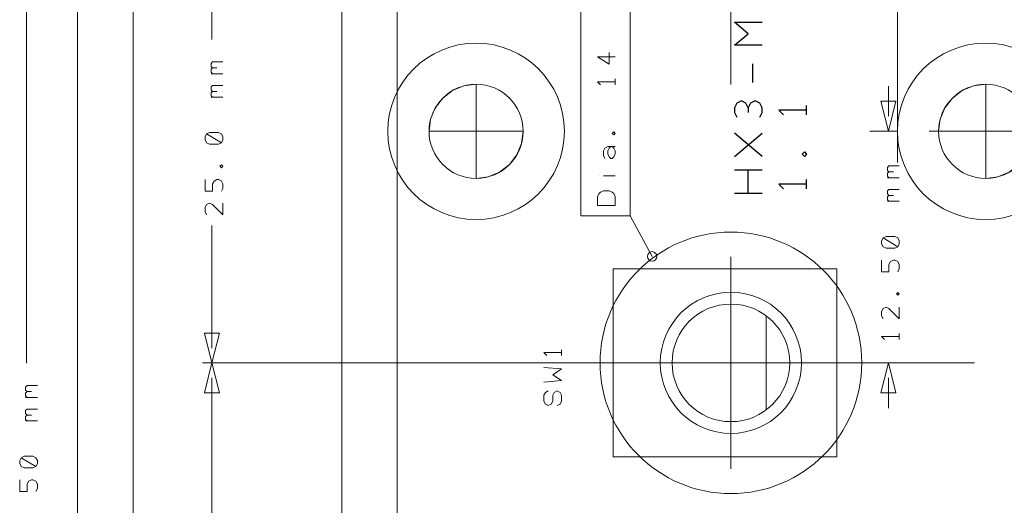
# Model space of a CAD drawing. Header units: millimetres. Extents: x -41 to 41, y -137 to 137.
# Tile 8 of 18: x -41 to 12, y -2 to 24. Entities that reach past the tile are written whole.
import ezdxf

# ---------------------------------------------------------------- set-up
doc = ezdxf.new("R2010")
doc.units = ezdxf.units.MM
doc.header["$MEASUREMENT"] = 0
doc.layers.add('Ebene 1', color=7, linetype='Continuous')

msp = doc.modelspace()

# ---------------------------------------------------------------- linework, layer by layer
at = {"layer": 'Ebene 1', "lineweight": 9}
for points in [[(-2.3855, 20.6957), (-2.3855, 20.6957), (-2.3855, 118.6762), (-2.3855, 118.6762)], [(6.6174, 21.1614), (6.6174, 21.1614), (6.6174, 118.6762), (6.6174, 118.6762)], [(6.6174, 16.4913), (6.6174, 16.4913), (6.6174, 118.6762), (6.6174, 118.6762)], [(-40.3949, 107.3683), (-40.3949, 107.3683), (-40.3949, 5.6409), (-40.3949, 5.6409)], [(-37.6326, 64.8681), (-37.6326, 64.8681), (-37.6326, -16.244), (-37.6326, -16.244)], [(-34.6327, 29.8658), (-34.6327, 29.8658), (-34.6327, -33.7453), (-34.6327, -33.7453)], [(-30.3856, 29.8658), (-30.3856, 29.8658), (-30.3856, 23.1189), (-30.3856, 23.1189)], [(6.1189, 18.9787), (6.1189, 18.9787), (6.1189, 20.6043), (6.1189, 20.6043)], [(5.1188, 18.1659), (5.1188, 18.1659), (6.6269, 18.1659), (6.6269, 18.1659)], [(8.3227, 18.1659), (8.3227, 18.1659), (35.1226, 18.1659), (35.1226, 18.1659)], [(-6.6312, 11.4159), (-6.6312, 11.4159), (-7.814, 13.5964), (-7.814, 13.5964)], [(-30.3856, 6.4657), (-30.3856, 6.4657), (-30.3856, 13.0859), (-30.3856, 13.0859)], [(10.7632, 5.666), (10.7632, 5.666), (-30.8936, 5.666), (-30.8936, 5.666)], [(-2.3855, 5.666), (-2.3855, 5.666), (-30.8936, 5.666), (-30.8936, 5.666)], [(7.3946, 5.666), (7.3946, 5.666), (5.6109, 5.666), (5.6109, 5.666)], [(-30.3856, 4.8532), (-30.3856, 4.8532), (-30.3856, -46.2453), (-30.3856, -46.2453)], [(6.1189, 4.8532), (6.1189, 4.8532), (6.1189, 3.2276), (6.1189, 3.2276)]]:
    msp.add_open_spline(points, degree=3, dxfattribs=at)
at = {"layer": 'Ebene 1', "lineweight": 20}
for points, knots in [([(18.6175, -108.1719), (18.6175, -108.1719), (18.6175, 110.4706), (18.6175, 110.4706), (18.6175, 110.4706), (18.6175, 110.4706), (16.9199, 112.1678), (16.9199, 112.1678), (16.9199, 112.1678), (16.9199, 112.1678), (-22.0029, 112.1678), (-22.0029, 112.1678), (-22.0029, 112.1678), (-22.0029, 112.1678), (-23.3826, 110.7881), (-23.3826, 110.7881), (-23.3826, 110.7881), (-23.3826, 110.7881), (-23.3826, -108.1719), (-23.3826, -108.1719), (-23.3826, -108.1719), (-23.3826, -108.1719), (-22.2225, -109.3321), (-22.2225, -109.3321), (-22.2225, -109.3321), (-22.2225, -109.3321), (17.4572, -109.3321), (17.4572, -109.3321), (17.4572, -109.3321), (17.4572, -109.3321), (18.6175, -108.1719), (18.6175, -108.1719)], [0, 0, 0, 0, 0.1111111, 0.1111111, 0.1111111, 0.1111111, 0.2222222, 0.2222222, 0.2222222, 0.2222222, 0.3333333, 0.3333333, 0.3333333, 0.3333333, 0.4444444, 0.4444444, 0.4444444, 0.4444444, 0.5555556, 0.5555556, 0.5555556, 0.5555556, 0.6666667, 0.6666667, 0.6666667, 0.6666667, 0.7777778, 0.7777778, 0.7777778, 0.7777778, 1, 1, 1, 1]), ([(15.6143, 101.8057), (15.6143, 101.8057), (-20.3856, 101.8057), (-20.3856, 101.8057), (-20.3856, 101.8057), (-20.3856, 101.8057), (-20.3856, -98.0821), (-20.3856, -98.0821), (-20.3856, -98.0821), (-20.3856, -98.0821), (15.6143, -98.0821), (15.6143, -98.0821), (15.6143, -98.0821), (15.6143, -98.0821), (15.6143, 101.8057), (15.6143, 101.8057)], [0, 0, 0, 0, 0.2, 0.2, 0.2, 0.2, 0.4, 0.4, 0.4, 0.4, 0.6, 0.6, 0.6, 0.6, 1, 1, 1, 1]), ([(-16.1313, 15.6259), (-17.534, 15.6259), (-18.6713, 16.7629), (-18.6713, 18.1659), (-18.6713, 18.1659), (-18.6713, 19.5686), (-17.534, 20.7059), (-16.1313, 20.7059), (-16.1313, 20.7059), (-14.7284, 20.7059), (-13.5913, 19.5686), (-13.5913, 18.1659), (-13.5913, 18.1659), (-13.5913, 16.7629), (-14.7284, 15.6259), (-16.1313, 15.6259)], [0, 0, 0, 0, 0.2, 0.2, 0.2, 0.2, 0.4, 0.4, 0.4, 0.4, 0.6, 0.6, 0.6, 0.6, 1, 1, 1, 1]), ([(-16.1313, 20.7059), (-16.1313, 20.7059), (-16.7887, 20.6191), (-16.7887, 20.6191), (-16.7887, 20.6191), (-16.7887, 20.6191), (-17.4013, 20.3655), (-17.4013, 20.3655), (-17.4013, 20.3655), (-17.4013, 20.3655), (-17.9274, 19.9619), (-17.9274, 19.9619), (-17.9274, 19.9619), (-17.9274, 19.9619), (-18.331, 19.4359), (-18.331, 19.4359), (-18.331, 19.4359), (-18.331, 19.4359), (-18.5848, 18.8232), (-18.5848, 18.8232), (-18.5848, 18.8232), (-18.5848, 18.8232), (-18.6713, 18.1659), (-18.6713, 18.1659), (-18.6713, 18.1659), (-18.6713, 18.1659), (-16.1313, 18.1659), (-16.1313, 18.1659), (-16.1313, 18.1659), (-16.1313, 18.1659), (-16.1313, 20.7059), (-16.1313, 20.7059)], [0, 0, 0, 0, 0.1111111, 0.1111111, 0.1111111, 0.1111111, 0.2222222, 0.2222222, 0.2222222, 0.2222222, 0.3333333, 0.3333333, 0.3333333, 0.3333333, 0.4444444, 0.4444444, 0.4444444, 0.4444444, 0.5555556, 0.5555556, 0.5555556, 0.5555556, 0.6666667, 0.6666667, 0.6666667, 0.6666667, 0.7777778, 0.7777778, 0.7777778, 0.7777778, 1, 1, 1, 1]), ([(11.3686, 15.6259), (9.966, 15.6259), (8.8286, 16.7629), (8.8286, 18.1659), (8.8286, 18.1659), (8.8286, 19.5686), (9.966, 20.7059), (11.3686, 20.7059), (11.3686, 20.7059), (12.7716, 20.7059), (13.9086, 19.5686), (13.9086, 18.1659), (13.9086, 18.1659), (13.9086, 16.7629), (12.7716, 15.6259), (11.3686, 15.6259)], [0, 0, 0, 0, 0.2, 0.2, 0.2, 0.2, 0.4, 0.4, 0.4, 0.4, 0.6, 0.6, 0.6, 0.6, 1, 1, 1, 1]), ([(11.3686, 20.7059), (11.3686, 20.7059), (10.7114, 20.6191), (10.7114, 20.6191), (10.7114, 20.6191), (10.7114, 20.6191), (10.0986, 20.3655), (10.0986, 20.3655), (10.0986, 20.3655), (10.0986, 20.3655), (9.5726, 19.9619), (9.5726, 19.9619), (9.5726, 19.9619), (9.5726, 19.9619), (9.169, 19.4359), (9.169, 19.4359), (9.169, 19.4359), (9.169, 19.4359), (8.9154, 18.8232), (8.9154, 18.8232), (8.9154, 18.8232), (8.9154, 18.8232), (8.8286, 18.1659), (8.8286, 18.1659), (8.8286, 18.1659), (8.8286, 18.1659), (11.3686, 18.1659), (11.3686, 18.1659), (11.3686, 18.1659), (11.3686, 18.1659), (11.3686, 20.7059), (11.3686, 20.7059)], [0, 0, 0, 0, 0.1111111, 0.1111111, 0.1111111, 0.1111111, 0.2222222, 0.2222222, 0.2222222, 0.2222222, 0.3333333, 0.3333333, 0.3333333, 0.3333333, 0.4444444, 0.4444444, 0.4444444, 0.4444444, 0.5555556, 0.5555556, 0.5555556, 0.5555556, 0.6666667, 0.6666667, 0.6666667, 0.6666667, 0.7777778, 0.7777778, 0.7777778, 0.7777778, 1, 1, 1, 1]), ([(-16.1313, 15.6259), (-16.1313, 15.6259), (-15.4739, 15.7124), (-15.4739, 15.7124), (-15.4739, 15.7124), (-15.4739, 15.7124), (-14.8613, 15.966), (-14.8613, 15.966), (-14.8613, 15.966), (-14.8613, 15.966), (-14.3352, 16.3696), (-14.3352, 16.3696), (-14.3352, 16.3696), (-14.3352, 16.3696), (-13.9314, 16.8959), (-13.9314, 16.8959), (-13.9314, 16.8959), (-13.9314, 16.8959), (-13.6778, 17.5084), (-13.6778, 17.5084), (-13.6778, 17.5084), (-13.6778, 17.5084), (-13.5913, 18.1659), (-13.5913, 18.1659), (-13.5913, 18.1659), (-13.5913, 18.1659), (-16.1313, 18.1659), (-16.1313, 18.1659), (-16.1313, 18.1659), (-16.1313, 18.1659), (-16.1313, 15.6259), (-16.1313, 15.6259)], [0, 0, 0, 0, 0.1111111, 0.1111111, 0.1111111, 0.1111111, 0.2222222, 0.2222222, 0.2222222, 0.2222222, 0.3333333, 0.3333333, 0.3333333, 0.3333333, 0.4444444, 0.4444444, 0.4444444, 0.4444444, 0.5555556, 0.5555556, 0.5555556, 0.5555556, 0.6666667, 0.6666667, 0.6666667, 0.6666667, 0.7777778, 0.7777778, 0.7777778, 0.7777778, 1, 1, 1, 1]), ([(11.3686, 15.6259), (11.3686, 15.6259), (12.0262, 15.7124), (12.0262, 15.7124), (12.0262, 15.7124), (12.0262, 15.7124), (12.6386, 15.966), (12.6386, 15.966), (12.6386, 15.966), (12.6386, 15.966), (13.165, 16.3696), (13.165, 16.3696), (13.165, 16.3696), (13.165, 16.3696), (13.5685, 16.8959), (13.5685, 16.8959), (13.5685, 16.8959), (13.5685, 16.8959), (13.8222, 17.5084), (13.8222, 17.5084), (13.8222, 17.5084), (13.8222, 17.5084), (13.9086, 18.1659), (13.9086, 18.1659), (13.9086, 18.1659), (13.9086, 18.1659), (11.3686, 18.1659), (11.3686, 18.1659), (11.3686, 18.1659), (11.3686, 18.1659), (11.3686, 15.6259), (11.3686, 15.6259)], [0, 0, 0, 0, 0.1111111, 0.1111111, 0.1111111, 0.1111111, 0.2222222, 0.2222222, 0.2222222, 0.2222222, 0.3333333, 0.3333333, 0.3333333, 0.3333333, 0.4444444, 0.4444444, 0.4444444, 0.4444444, 0.5555556, 0.5555556, 0.5555556, 0.5555556, 0.6666667, 0.6666667, 0.6666667, 0.6666667, 0.7777778, 0.7777778, 0.7777778, 0.7777778, 1, 1, 1, 1]), ([(-2.3813, -1.3938), (-6.2802, -1.3938), (-9.4408, 1.7671), (-9.4408, 5.666), (-9.4408, 5.666), (-9.4408, 9.5645), (-6.2802, 12.7254), (-2.3813, 12.7254), (-2.3813, 12.7254), (1.5176, 12.7254), (4.6782, 9.5645), (4.6782, 5.666), (4.6782, 5.666), (4.6782, 1.7671), (1.5176, -1.3938), (-2.3813, -1.3938)], [0, 0, 0, 0, 0.2, 0.2, 0.2, 0.2, 0.4, 0.4, 0.4, 0.4, 0.6, 0.6, 0.6, 0.6, 1, 1, 1, 1]), ([(-8.7313, 10.746), (-8.7313, 10.746), (-8.7313, 0.586), (-8.7313, 0.586), (-8.7313, 0.586), (-8.7313, 0.586), (3.3337, 0.586), (3.3337, 0.586), (3.3337, 0.586), (3.3337, 0.586), (3.3337, 10.746), (3.3337, 10.746), (3.3337, 10.746), (3.3337, 10.746), (-8.7313, 10.746), (-8.7313, 10.746)], [0, 0, 0, 0, 0.2, 0.2, 0.2, 0.2, 0.4, 0.4, 0.4, 0.4, 0.6, 0.6, 0.6, 0.6, 1, 1, 1, 1]), ([(-2.3813, 1.856), (-4.4856, 1.856), (-6.1913, 3.5616), (-6.1913, 5.666), (-6.1913, 5.666), (-6.1913, 7.7699), (-4.4856, 9.476), (-2.3813, 9.476), (-2.3813, 9.476), (-0.2769, 9.476), (1.4287, 7.7699), (1.4287, 5.666), (1.4287, 5.666), (1.4287, 3.5616), (-0.2769, 1.856), (-2.3813, 1.856)], [0, 0, 0, 0, 0.2, 0.2, 0.2, 0.2, 0.4, 0.4, 0.4, 0.4, 0.6, 0.6, 0.6, 0.6, 1, 1, 1, 1]), ([(-2.3813, 2.491), (-4.1349, 2.491), (-5.5563, 3.9123), (-5.5563, 5.666), (-5.5563, 5.666), (-5.5563, 7.4193), (-4.1349, 8.841), (-2.3813, 8.841), (-2.3813, 8.841), (-0.6276, 8.841), (0.7937, 7.4193), (0.7937, 5.666), (0.7937, 5.666), (0.7937, 3.9123), (-0.6276, 2.491), (-2.3813, 2.491)], [0, 0, 0, 0, 0.2, 0.2, 0.2, 0.2, 0.4, 0.4, 0.4, 0.4, 0.6, 0.6, 0.6, 0.6, 1, 1, 1, 1]), ([(-11.5207, 6.2156), (-11.5207, 6.2156), (-12.4732, 6.2156), (-12.4732, 6.2156), (-12.4732, 6.2156), (-12.4732, 6.2156), (-12.3146, 6.0568), (-12.3146, 6.0568)], [0, 0, 0, 0, 0.3333333, 0.3333333, 0.3333333, 0.3333333, 1, 1, 1, 1]), ([(-12.4732, 4.6281), (-12.4732, 4.6281), (-11.5207, 4.7075), (-11.5207, 4.7075), (-11.5207, 4.7075), (-11.5207, 4.7075), (-11.9971, 5.025), (-11.9971, 5.025), (-11.9971, 5.025), (-11.9971, 5.025), (-11.5207, 5.3425), (-11.5207, 5.3425), (-11.5207, 5.3425), (-11.5207, 5.3425), (-12.4732, 5.4218), (-12.4732, 5.4218)], [0, 0, 0, 0, 0.2, 0.2, 0.2, 0.2, 0.4, 0.4, 0.4, 0.4, 0.6, 0.6, 0.6, 0.6, 1, 1, 1, 1]), ([(-11.7589, 3.3581), (-11.7589, 3.3581), (-11.6002, 3.4375), (-11.6002, 3.4375), (-11.6002, 3.4375), (-11.6002, 3.4375), (-11.5207, 3.5962), (-11.5207, 3.5962), (-11.5207, 3.5962), (-11.5207, 3.5962), (-11.5207, 3.9137), (-11.5207, 3.9137), (-11.5207, 3.9137), (-11.5207, 3.9137), (-11.6002, 4.0725), (-11.6002, 4.0725), (-11.6002, 4.0725), (-11.6002, 4.0725), (-11.7589, 4.1518), (-11.7589, 4.1518), (-11.7589, 4.1518), (-11.7589, 4.1518), (-11.9177, 4.0725), (-11.9177, 4.0725), (-11.9177, 4.0725), (-11.9177, 4.0725), (-11.9971, 3.9137), (-11.9971, 3.9137), (-11.9971, 3.9137), (-11.9971, 3.9137), (-11.9971, 3.5962), (-11.9971, 3.5962), (-11.9971, 3.5962), (-11.9971, 3.5962), (-12.0764, 3.4375), (-12.0764, 3.4375), (-12.0764, 3.4375), (-12.0764, 3.4375), (-12.2352, 3.3581), (-12.2352, 3.3581), (-12.2352, 3.3581), (-12.2352, 3.3581), (-12.3939, 3.4375), (-12.3939, 3.4375), (-12.3939, 3.4375), (-12.3939, 3.4375), (-12.4732, 3.5962), (-12.4732, 3.5962), (-12.4732, 3.5962), (-12.4732, 3.5962), (-12.4732, 3.9137), (-12.4732, 3.9137), (-12.4732, 3.9137), (-12.4732, 3.9137), (-12.3939, 4.0725), (-12.3939, 4.0725), (-12.3939, 4.0725), (-12.3939, 4.0725), (-12.2352, 4.1518), (-12.2352, 4.1518)], [0, 0, 0, 0, 0.0625, 0.0625, 0.0625, 0.0625, 0.125, 0.125, 0.125, 0.125, 0.1875, 0.1875, 0.1875, 0.1875, 0.25, 0.25, 0.25, 0.25, 0.3125, 0.3125, 0.3125, 0.3125, 0.375, 0.375, 0.375, 0.375, 0.4375, 0.4375, 0.4375, 0.4375, 0.5, 0.5, 0.5, 0.5, 0.5625, 0.5625, 0.5625, 0.5625, 0.625, 0.625, 0.625, 0.625, 0.6875, 0.6875, 0.6875, 0.6875, 0.75, 0.75, 0.75, 0.75, 0.8125, 0.8125, 0.8125, 0.8125, 0.875, 0.875, 0.875, 0.875, 1, 1, 1, 1])]:
    msp.add_open_spline(points, degree=3, knots=knots, dxfattribs=at)
at = {"layer": 'Ebene 1', "lineweight": 9}
for points, knots in [([(-7.814, 27.4394), (-7.814, 27.4394), (-10.481, 27.4394), (-10.481, 27.4394), (-10.481, 27.4394), (-10.481, 27.4394), (-10.481, 13.5964), (-10.481, 13.5964), (-10.481, 13.5964), (-10.481, 13.5964), (-7.814, 13.5964), (-7.814, 13.5964), (-7.814, 13.5964), (-7.814, 13.5964), (-7.814, 27.4394), (-7.814, 27.4394)], [0, 0, 0, 0, 0.2, 0.2, 0.2, 0.2, 0.4, 0.4, 0.4, 0.4, 0.6, 0.6, 0.6, 0.6, 1, 1, 1, 1]), ([(-16.1313, 13.4034), (-18.7614, 13.4034), (-20.8938, 15.5356), (-20.8938, 18.1659), (-20.8938, 18.1659), (-20.8938, 20.7959), (-18.7614, 22.9284), (-16.1313, 22.9284), (-16.1313, 22.9284), (-13.5011, 22.9284), (-11.3688, 20.7959), (-11.3688, 18.1659), (-11.3688, 18.1659), (-11.3688, 15.5356), (-13.5011, 13.4034), (-16.1313, 13.4034)], [0, 0, 0, 0, 0.2, 0.2, 0.2, 0.2, 0.4, 0.4, 0.4, 0.4, 0.6, 0.6, 0.6, 0.6, 1, 1, 1, 1]), ([(11.3686, 13.4034), (8.7387, 13.4034), (6.6061, 15.5356), (6.6061, 18.1659), (6.6061, 18.1659), (6.6061, 20.7959), (8.7387, 22.9284), (11.3686, 22.9284), (11.3686, 22.9284), (13.9989, 22.9284), (16.1311, 20.7959), (16.1311, 18.1659), (16.1311, 18.1659), (16.1311, 15.5356), (13.9989, 13.4034), (11.3686, 13.4034)], [0, 0, 0, 0, 0.2, 0.2, 0.2, 0.2, 0.4, 0.4, 0.4, 0.4, 0.6, 0.6, 0.6, 0.6, 1, 1, 1, 1]), ([(6.1189, 18.1659), (6.1189, 18.1659), (5.7125, 19.7915), (5.7125, 19.7915), (5.7125, 19.7915), (5.7125, 19.7915), (6.5253, 19.7915), (6.5253, 19.7915), (6.5253, 19.7915), (6.5253, 19.7915), (6.1189, 18.1659), (6.1189, 18.1659)], [0, 0, 0, 0, 0.25, 0.25, 0.25, 0.25, 0.5, 0.5, 0.5, 0.5, 1, 1, 1, 1]), ([(-6.6312, 11.1619), (-6.7716, 11.1619), (-6.8852, 11.2755), (-6.8852, 11.4159), (-6.8852, 11.4159), (-6.8852, 11.5559), (-6.7716, 11.6699), (-6.6312, 11.6699), (-6.6312, 11.6699), (-6.4911, 11.6699), (-6.3772, 11.5559), (-6.3772, 11.4159), (-6.3772, 11.4159), (-6.3772, 11.2755), (-6.4911, 11.1619), (-6.6312, 11.1619)], [0, 0, 0, 0, 0.2, 0.2, 0.2, 0.2, 0.4, 0.4, 0.4, 0.4, 0.6, 0.6, 0.6, 0.6, 1, 1, 1, 1]), ([(-30.3856, 5.666), (-30.3856, 5.666), (-30.7855, 7.2658), (-30.7855, 7.2658), (-30.7855, 7.2658), (-30.7855, 7.2658), (-29.9856, 7.2658), (-29.9856, 7.2658), (-29.9856, 7.2658), (-29.9856, 7.2658), (-30.3856, 5.666), (-30.3856, 5.666)], [0, 0, 0, 0, 0.25, 0.25, 0.25, 0.25, 0.5, 0.5, 0.5, 0.5, 1, 1, 1, 1]), ([(-30.3856, 5.666), (-30.3856, 5.666), (-29.9792, 4.0404), (-29.9792, 4.0404), (-29.9792, 4.0404), (-29.9792, 4.0404), (-30.792, 4.0404), (-30.792, 4.0404), (-30.792, 4.0404), (-30.792, 4.0404), (-30.3856, 5.666), (-30.3856, 5.666)], [0, 0, 0, 0, 0.25, 0.25, 0.25, 0.25, 0.5, 0.5, 0.5, 0.5, 1, 1, 1, 1]), ([(6.1189, 5.666), (6.1189, 5.666), (6.5253, 4.0404), (6.5253, 4.0404), (6.5253, 4.0404), (6.5253, 4.0404), (5.7125, 4.0404), (5.7125, 4.0404), (5.7125, 4.0404), (5.7125, 4.0404), (6.1189, 5.666), (6.1189, 5.666)], [0, 0, 0, 0, 0.25, 0.25, 0.25, 0.25, 0.5, 0.5, 0.5, 0.5, 1, 1, 1, 1])]:
    msp.add_open_spline(points, degree=3, knots=knots, dxfattribs=at)
at = {"layer": 'Ebene 1', "lineweight": 25}
for points, knots in [([(-0.6925, 22.8106), (-0.6925, 22.8106), (-2.1925, 22.8106), (-2.1925, 22.8106), (-2.1925, 22.8106), (-2.1925, 22.8106), (-1.4425, 23.4357), (-1.4425, 23.4357), (-1.4425, 23.4357), (-1.4425, 23.4357), (-2.1925, 24.0605), (-2.1925, 24.0605), (-2.1925, 24.0605), (-2.1925, 24.0605), (-0.6925, 24.0605), (-0.6925, 24.0605)], [0, 0, 0, 0, 0.2, 0.2, 0.2, 0.2, 0.4, 0.4, 0.4, 0.4, 0.6, 0.6, 0.6, 0.6, 1, 1, 1, 1]), ([(-1.4425, 19.4356), (-1.4425, 19.4356), (-1.5678, 19.6857), (-1.5678, 19.6857), (-1.5678, 19.6857), (-1.5678, 19.6857), (-1.8175, 19.8106), (-1.8175, 19.8106), (-1.8175, 19.8106), (-1.8175, 19.8106), (-2.0676, 19.6857), (-2.0676, 19.6857), (-2.0676, 19.6857), (-2.0676, 19.6857), (-2.1925, 19.4356), (-2.1925, 19.4356), (-2.1925, 19.4356), (-2.1925, 19.4356), (-2.1925, 19.1855), (-2.1925, 19.1855), (-2.1925, 19.1855), (-2.1925, 19.1855), (-2.0676, 18.9357), (-2.0676, 18.9357)], [0, 0, 0, 0, 0.1428571, 0.1428571, 0.1428571, 0.1428571, 0.2857143, 0.2857143, 0.2857143, 0.2857143, 0.4285714, 0.4285714, 0.4285714, 0.4285714, 0.5714286, 0.5714286, 0.5714286, 0.5714286, 0.7142857, 0.7142857, 0.7142857, 0.7142857, 1, 1, 1, 1]), ([(-0.8177, 18.9357), (-0.8177, 18.9357), (-0.6925, 19.1855), (-0.6925, 19.1855), (-0.6925, 19.1855), (-0.6925, 19.1855), (-0.6925, 19.4356), (-0.6925, 19.4356), (-0.6925, 19.4356), (-0.6925, 19.4356), (-0.8177, 19.6857), (-0.8177, 19.6857), (-0.8177, 19.6857), (-0.8177, 19.6857), (-1.0675, 19.8106), (-1.0675, 19.8106), (-1.0675, 19.8106), (-1.0675, 19.8106), (-1.3176, 19.6857), (-1.3176, 19.6857), (-1.3176, 19.6857), (-1.3176, 19.6857), (-1.4425, 19.4356), (-1.4425, 19.4356), (-1.4425, 19.4356), (-1.4425, 19.4356), (-1.4425, 19.1855), (-1.4425, 19.1855)], [0, 0, 0, 0, 0.125, 0.125, 0.125, 0.125, 0.25, 0.25, 0.25, 0.25, 0.375, 0.375, 0.375, 0.375, 0.5, 0.5, 0.5, 0.5, 0.625, 0.625, 0.625, 0.625, 0.75, 0.75, 0.75, 0.75, 1, 1, 1, 1]), ([(1.7074, 19.3107), (1.7074, 19.3107), (0.2074, 19.3107), (0.2074, 19.3107), (0.2074, 19.3107), (0.2074, 19.3107), (0.4572, 19.0606), (0.4572, 19.0606)], [0, 0, 0, 0, 0.3333333, 0.3333333, 0.3333333, 0.3333333, 1, 1, 1, 1]), ([(1.7074, 16.9354), (1.7074, 16.9354), (1.5822, 17.0607), (1.5822, 17.0607), (1.5822, 17.0607), (1.5822, 17.0607), (1.4573, 16.9354), (1.4573, 16.9354), (1.4573, 16.9354), (1.4573, 16.9354), (1.5822, 16.8106), (1.5822, 16.8106), (1.5822, 16.8106), (1.5822, 16.8106), (1.7074, 16.9354), (1.7074, 16.9354)], [0, 0, 0, 0, 0.2, 0.2, 0.2, 0.2, 0.4, 0.4, 0.4, 0.4, 0.6, 0.6, 0.6, 0.6, 1, 1, 1, 1]), ([(1.7074, 15.3105), (1.7074, 15.3105), (0.2074, 15.3105), (0.2074, 15.3105), (0.2074, 15.3105), (0.2074, 15.3105), (0.4572, 15.0604), (0.4572, 15.0604)], [0, 0, 0, 0, 0.3333333, 0.3333333, 0.3333333, 0.3333333, 1, 1, 1, 1])]:
    msp.add_open_spline(points, degree=3, knots=knots, dxfattribs=at)
at = {"layer": 'Ebene 1', "lineweight": 13}
for points, knots in [([(-8.6237, 22.1848), (-8.6237, 22.1848), (-9.5762, 22.1848), (-9.5762, 22.1848), (-9.5762, 22.1848), (-9.5762, 22.1848), (-8.9412, 21.7879), (-8.9412, 21.7879), (-8.9412, 21.7879), (-8.9412, 21.7879), (-8.9412, 22.4229), (-8.9412, 22.4229)], [0, 0, 0, 0, 0.25, 0.25, 0.25, 0.25, 0.5, 0.5, 0.5, 0.5, 1, 1, 1, 1]), ([(-30.3539, 21.5949), (-30.3539, 21.5949), (-30.4332, 21.6743), (-30.4332, 21.6743), (-30.4332, 21.6743), (-30.4332, 21.6743), (-30.4332, 21.8331), (-30.4332, 21.8331), (-30.4332, 21.8331), (-30.4332, 21.8331), (-30.3539, 21.9124), (-30.3539, 21.9124), (-30.3539, 21.9124), (-30.3539, 21.9124), (-29.7982, 21.9124), (-29.7982, 21.9124)], [0, 0, 0, 0, 0.2, 0.2, 0.2, 0.2, 0.4, 0.4, 0.4, 0.4, 0.6, 0.6, 0.6, 0.6, 1, 1, 1, 1]), ([(-30.3539, 21.2774), (-30.3539, 21.2774), (-30.4332, 21.3568), (-30.4332, 21.3568), (-30.4332, 21.3568), (-30.4332, 21.3568), (-30.4332, 21.5156), (-30.4332, 21.5156), (-30.4332, 21.5156), (-30.4332, 21.5156), (-30.3539, 21.5949), (-30.3539, 21.5949), (-30.3539, 21.5949), (-30.3539, 21.5949), (-30.1157, 21.5949), (-30.1157, 21.5949)], [0, 0, 0, 0, 0.2, 0.2, 0.2, 0.2, 0.4, 0.4, 0.4, 0.4, 0.6, 0.6, 0.6, 0.6, 1, 1, 1, 1]), ([(-8.6237, 20.8354), (-8.6237, 20.8354), (-9.5762, 20.8354), (-9.5762, 20.8354), (-9.5762, 20.8354), (-9.5762, 20.8354), (-9.4174, 20.6766), (-9.4174, 20.6766)], [0, 0, 0, 0, 0.3333333, 0.3333333, 0.3333333, 0.3333333, 1, 1, 1, 1]), ([(-30.3539, 20.3249), (-30.3539, 20.3249), (-30.4332, 20.4043), (-30.4332, 20.4043), (-30.4332, 20.4043), (-30.4332, 20.4043), (-30.4332, 20.5631), (-30.4332, 20.5631), (-30.4332, 20.5631), (-30.4332, 20.5631), (-30.3539, 20.6424), (-30.3539, 20.6424), (-30.3539, 20.6424), (-30.3539, 20.6424), (-29.7982, 20.6424), (-29.7982, 20.6424)], [0, 0, 0, 0, 0.2, 0.2, 0.2, 0.2, 0.4, 0.4, 0.4, 0.4, 0.6, 0.6, 0.6, 0.6, 1, 1, 1, 1]), ([(-30.3539, 20.0074), (-30.3539, 20.0074), (-30.4332, 20.0868), (-30.4332, 20.0868), (-30.4332, 20.0868), (-30.4332, 20.0868), (-30.4332, 20.2456), (-30.4332, 20.2456), (-30.4332, 20.2456), (-30.4332, 20.2456), (-30.3539, 20.3249), (-30.3539, 20.3249), (-30.3539, 20.3249), (-30.3539, 20.3249), (-30.1157, 20.3249), (-30.1157, 20.3249)], [0, 0, 0, 0, 0.2, 0.2, 0.2, 0.2, 0.4, 0.4, 0.4, 0.4, 0.6, 0.6, 0.6, 0.6, 1, 1, 1, 1]), ([(-29.8776, 17.5468), (-29.8776, 17.5468), (-29.7982, 17.7056), (-29.7982, 17.7056), (-29.7982, 17.7056), (-29.7982, 17.7056), (-29.7982, 17.8643), (-29.7982, 17.8643), (-29.7982, 17.8643), (-29.7982, 17.8643), (-29.8776, 18.0231), (-29.8776, 18.0231), (-29.8776, 18.0231), (-29.8776, 18.0231), (-30.0364, 18.1024), (-30.0364, 18.1024), (-30.0364, 18.1024), (-30.0364, 18.1024), (-30.5126, 18.1024), (-30.5126, 18.1024), (-30.5126, 18.1024), (-30.5126, 18.1024), (-30.6714, 18.0231), (-30.6714, 18.0231), (-30.6714, 18.0231), (-30.6714, 18.0231), (-30.7507, 17.8643), (-30.7507, 17.8643), (-30.7507, 17.8643), (-30.7507, 17.8643), (-30.7507, 17.7056), (-30.7507, 17.7056), (-30.7507, 17.7056), (-30.7507, 17.7056), (-30.6714, 17.5468), (-30.6714, 17.5468), (-30.6714, 17.5468), (-30.6714, 17.5468), (-30.5126, 17.4674), (-30.5126, 17.4674), (-30.5126, 17.4674), (-30.5126, 17.4674), (-30.0364, 17.4674), (-30.0364, 17.4674), (-30.0364, 17.4674), (-30.0364, 17.4674), (-29.8776, 17.5468), (-29.8776, 17.5468), (-29.8776, 17.5468), (-29.8776, 17.5468), (-30.6714, 18.0231), (-30.6714, 18.0231)], [0, 0, 0, 0, 0.0714286, 0.0714286, 0.0714286, 0.0714286, 0.1428571, 0.1428571, 0.1428571, 0.1428571, 0.2142857, 0.2142857, 0.2142857, 0.2142857, 0.2857143, 0.2857143, 0.2857143, 0.2857143, 0.3571429, 0.3571429, 0.3571429, 0.3571429, 0.4285714, 0.4285714, 0.4285714, 0.4285714, 0.5, 0.5, 0.5, 0.5, 0.5714286, 0.5714286, 0.5714286, 0.5714286, 0.6428571, 0.6428571, 0.6428571, 0.6428571, 0.7142857, 0.7142857, 0.7142857, 0.7142857, 0.7857143, 0.7857143, 0.7857143, 0.7857143, 0.8571429, 0.8571429, 0.8571429, 0.8571429, 1, 1, 1, 1]), ([(-8.6237, 18.0573), (-8.6237, 18.0573), (-8.703, 18.1366), (-8.703, 18.1366), (-8.703, 18.1366), (-8.703, 18.1366), (-8.7824, 18.0573), (-8.7824, 18.0573), (-8.7824, 18.0573), (-8.7824, 18.0573), (-8.703, 17.9779), (-8.703, 17.9779), (-8.703, 17.9779), (-8.703, 17.9779), (-8.6237, 18.0573), (-8.6237, 18.0573)], [0, 0, 0, 0, 0.2, 0.2, 0.2, 0.2, 0.4, 0.4, 0.4, 0.4, 0.6, 0.6, 0.6, 0.6, 1, 1, 1, 1]), ([(-9.1794, 16.7079), (-9.1794, 16.7079), (-9.2587, 16.8666), (-9.2587, 16.8666), (-9.2587, 16.8666), (-9.2587, 16.8666), (-9.2587, 17.1048), (-9.2587, 17.1048), (-9.2587, 17.1048), (-9.2587, 17.1048), (-9.1794, 17.2635), (-9.1794, 17.2635), (-9.1794, 17.2635), (-9.1794, 17.2635), (-9.0205, 17.3429), (-9.0205, 17.3429), (-9.0205, 17.3429), (-9.0205, 17.3429), (-8.7824, 17.3429), (-8.7824, 17.3429), (-8.7824, 17.3429), (-8.7824, 17.3429), (-8.703, 17.2635), (-8.703, 17.2635), (-8.703, 17.2635), (-8.703, 17.2635), (-8.6237, 17.1048), (-8.6237, 17.1048), (-8.6237, 17.1048), (-8.6237, 17.1048), (-8.6237, 16.946), (-8.6237, 16.946), (-8.6237, 16.946), (-8.6237, 16.946), (-8.703, 16.7873), (-8.703, 16.7873), (-8.703, 16.7873), (-8.703, 16.7873), (-8.7824, 16.7079), (-8.7824, 16.7079), (-8.7824, 16.7079), (-8.7824, 16.7079), (-8.8619, 16.7079), (-8.8619, 16.7079), (-8.8619, 16.7079), (-8.8619, 16.7079), (-8.9412, 16.7873), (-8.9412, 16.7873), (-8.9412, 16.7873), (-8.9412, 16.7873), (-9.0205, 16.946), (-9.0205, 16.946), (-9.0205, 16.946), (-9.0205, 16.946), (-9.0205, 17.1048), (-9.0205, 17.1048), (-9.0205, 17.1048), (-9.0205, 17.1048), (-8.9412, 17.2635), (-8.9412, 17.2635), (-8.9412, 17.2635), (-8.9412, 17.2635), (-8.8619, 17.3429), (-8.8619, 17.3429)], [0, 0, 0, 0, 0.0588235, 0.0588235, 0.0588235, 0.0588235, 0.1176471, 0.1176471, 0.1176471, 0.1176471, 0.1764706, 0.1764706, 0.1764706, 0.1764706, 0.2352941, 0.2352941, 0.2352941, 0.2352941, 0.2941176, 0.2941176, 0.2941176, 0.2941176, 0.3529412, 0.3529412, 0.3529412, 0.3529412, 0.4117647, 0.4117647, 0.4117647, 0.4117647, 0.4705882, 0.4705882, 0.4705882, 0.4705882, 0.5294118, 0.5294118, 0.5294118, 0.5294118, 0.5882353, 0.5882353, 0.5882353, 0.5882353, 0.6470588, 0.6470588, 0.6470588, 0.6470588, 0.7058824, 0.7058824, 0.7058824, 0.7058824, 0.7647059, 0.7647059, 0.7647059, 0.7647059, 0.8235294, 0.8235294, 0.8235294, 0.8235294, 0.8823529, 0.8823529, 0.8823529, 0.8823529, 1, 1, 1, 1]), ([(-29.7982, 16.2768), (-29.7982, 16.2768), (-29.8776, 16.3562), (-29.8776, 16.3562), (-29.8776, 16.3562), (-29.8776, 16.3562), (-29.9569, 16.2768), (-29.9569, 16.2768), (-29.9569, 16.2768), (-29.9569, 16.2768), (-29.8776, 16.1974), (-29.8776, 16.1974), (-29.8776, 16.1974), (-29.8776, 16.1974), (-29.7982, 16.2768), (-29.7982, 16.2768)], [0, 0, 0, 0, 0.2, 0.2, 0.2, 0.2, 0.4, 0.4, 0.4, 0.4, 0.6, 0.6, 0.6, 0.6, 1, 1, 1, 1]), ([(6.1503, 15.9798), (6.1503, 15.9798), (6.0713, 16.0591), (6.0713, 16.0591), (6.0713, 16.0591), (6.0713, 16.0591), (6.0713, 16.2179), (6.0713, 16.2179), (6.0713, 16.2179), (6.0713, 16.2179), (6.1503, 16.2973), (6.1503, 16.2973), (6.1503, 16.2973), (6.1503, 16.2973), (6.7063, 16.2973), (6.7063, 16.2973)], [0, 0, 0, 0, 0.2, 0.2, 0.2, 0.2, 0.4, 0.4, 0.4, 0.4, 0.6, 0.6, 0.6, 0.6, 1, 1, 1, 1]), ([(6.1503, 15.6623), (6.1503, 15.6623), (6.0713, 15.7416), (6.0713, 15.7416), (6.0713, 15.7416), (6.0713, 15.7416), (6.0713, 15.9004), (6.0713, 15.9004), (6.0713, 15.9004), (6.0713, 15.9004), (6.1503, 15.9798), (6.1503, 15.9798), (6.1503, 15.9798), (6.1503, 15.9798), (6.3888, 15.9798), (6.3888, 15.9798)], [0, 0, 0, 0, 0.2, 0.2, 0.2, 0.2, 0.4, 0.4, 0.4, 0.4, 0.6, 0.6, 0.6, 0.6, 1, 1, 1, 1]), ([(-29.8776, 14.9274), (-29.8776, 14.9274), (-29.7982, 15.0862), (-29.7982, 15.0862), (-29.7982, 15.0862), (-29.7982, 15.0862), (-29.7982, 15.3243), (-29.7982, 15.3243), (-29.7982, 15.3243), (-29.7982, 15.3243), (-29.8776, 15.4831), (-29.8776, 15.4831), (-29.8776, 15.4831), (-29.8776, 15.4831), (-30.0364, 15.5624), (-30.0364, 15.5624), (-30.0364, 15.5624), (-30.0364, 15.5624), (-30.1157, 15.5624), (-30.1157, 15.5624), (-30.1157, 15.5624), (-30.1157, 15.5624), (-30.2744, 15.4831), (-30.2744, 15.4831), (-30.2744, 15.4831), (-30.2744, 15.4831), (-30.3539, 15.3243), (-30.3539, 15.3243), (-30.3539, 15.3243), (-30.3539, 15.3243), (-30.3539, 14.9274), (-30.3539, 14.9274), (-30.3539, 14.9274), (-30.3539, 14.9274), (-30.7507, 14.9274), (-30.7507, 14.9274), (-30.7507, 14.9274), (-30.7507, 14.9274), (-30.7507, 15.5624), (-30.7507, 15.5624)], [0, 0, 0, 0, 0.0909091, 0.0909091, 0.0909091, 0.0909091, 0.1818182, 0.1818182, 0.1818182, 0.1818182, 0.2727273, 0.2727273, 0.2727273, 0.2727273, 0.3636364, 0.3636364, 0.3636364, 0.3636364, 0.4545455, 0.4545455, 0.4545455, 0.4545455, 0.5454545, 0.5454545, 0.5454545, 0.5454545, 0.6363636, 0.6363636, 0.6363636, 0.6363636, 0.7272727, 0.7272727, 0.7272727, 0.7272727, 0.8181818, 0.8181818, 0.8181818, 0.8181818, 1, 1, 1, 1]), ([(-8.6237, 14.1679), (-8.6237, 14.1679), (-9.5762, 14.1679), (-9.5762, 14.1679), (-9.5762, 14.1679), (-9.5762, 14.1679), (-9.5762, 14.6441), (-9.5762, 14.6441), (-9.5762, 14.6441), (-9.5762, 14.6441), (-9.4969, 14.8029), (-9.4969, 14.8029), (-9.4969, 14.8029), (-9.4969, 14.8029), (-9.4174, 14.8823), (-9.4174, 14.8823), (-9.4174, 14.8823), (-9.4174, 14.8823), (-9.2587, 14.9616), (-9.2587, 14.9616), (-9.2587, 14.9616), (-9.2587, 14.9616), (-8.9412, 14.9616), (-8.9412, 14.9616), (-8.9412, 14.9616), (-8.9412, 14.9616), (-8.7824, 14.8823), (-8.7824, 14.8823), (-8.7824, 14.8823), (-8.7824, 14.8823), (-8.703, 14.8029), (-8.703, 14.8029), (-8.703, 14.8029), (-8.703, 14.8029), (-8.6237, 14.6441), (-8.6237, 14.6441), (-8.6237, 14.6441), (-8.6237, 14.6441), (-8.6237, 14.1679), (-8.6237, 14.1679)], [0, 0, 0, 0, 0.0909091, 0.0909091, 0.0909091, 0.0909091, 0.1818182, 0.1818182, 0.1818182, 0.1818182, 0.2727273, 0.2727273, 0.2727273, 0.2727273, 0.3636364, 0.3636364, 0.3636364, 0.3636364, 0.4545455, 0.4545455, 0.4545455, 0.4545455, 0.5454545, 0.5454545, 0.5454545, 0.5454545, 0.6363636, 0.6363636, 0.6363636, 0.6363636, 0.7272727, 0.7272727, 0.7272727, 0.7272727, 0.8181818, 0.8181818, 0.8181818, 0.8181818, 1, 1, 1, 1]), ([(6.1503, 14.7098), (6.1503, 14.7098), (6.0713, 14.7891), (6.0713, 14.7891), (6.0713, 14.7891), (6.0713, 14.7891), (6.0713, 14.9479), (6.0713, 14.9479), (6.0713, 14.9479), (6.0713, 14.9479), (6.1503, 15.0273), (6.1503, 15.0273), (6.1503, 15.0273), (6.1503, 15.0273), (6.7063, 15.0273), (6.7063, 15.0273)], [0, 0, 0, 0, 0.2, 0.2, 0.2, 0.2, 0.4, 0.4, 0.4, 0.4, 0.6, 0.6, 0.6, 0.6, 1, 1, 1, 1]), ([(6.1503, 14.3923), (6.1503, 14.3923), (6.0713, 14.4716), (6.0713, 14.4716), (6.0713, 14.4716), (6.0713, 14.4716), (6.0713, 14.6304), (6.0713, 14.6304), (6.0713, 14.6304), (6.0713, 14.6304), (6.1503, 14.7098), (6.1503, 14.7098), (6.1503, 14.7098), (6.1503, 14.7098), (6.3888, 14.7098), (6.3888, 14.7098)], [0, 0, 0, 0, 0.2, 0.2, 0.2, 0.2, 0.4, 0.4, 0.4, 0.4, 0.6, 0.6, 0.6, 0.6, 1, 1, 1, 1]), ([(-29.7982, 14.2924), (-29.7982, 14.2924), (-29.7982, 13.6574), (-29.7982, 13.6574), (-29.7982, 13.6574), (-29.7982, 13.6574), (-30.3539, 14.2131), (-30.3539, 14.2131), (-30.3539, 14.2131), (-30.3539, 14.2131), (-30.5126, 14.2924), (-30.5126, 14.2924), (-30.5126, 14.2924), (-30.5126, 14.2924), (-30.6714, 14.2131), (-30.6714, 14.2131), (-30.6714, 14.2131), (-30.6714, 14.2131), (-30.7507, 14.0543), (-30.7507, 14.0543), (-30.7507, 14.0543), (-30.7507, 14.0543), (-30.7507, 13.8162), (-30.7507, 13.8162), (-30.7507, 13.8162), (-30.7507, 13.8162), (-30.6714, 13.6574), (-30.6714, 13.6574)], [0, 0, 0, 0, 0.125, 0.125, 0.125, 0.125, 0.25, 0.25, 0.25, 0.25, 0.375, 0.375, 0.375, 0.375, 0.5, 0.5, 0.5, 0.5, 0.625, 0.625, 0.625, 0.625, 0.75, 0.75, 0.75, 0.75, 1, 1, 1, 1]), ([(6.6269, 11.9316), (6.6269, 11.9316), (6.7063, 12.0904), (6.7063, 12.0904), (6.7063, 12.0904), (6.7063, 12.0904), (6.7063, 12.2491), (6.7063, 12.2491), (6.7063, 12.2491), (6.7063, 12.2491), (6.6269, 12.4079), (6.6269, 12.4079), (6.6269, 12.4079), (6.6269, 12.4079), (6.4678, 12.4873), (6.4678, 12.4873), (6.4678, 12.4873), (6.4678, 12.4873), (5.9919, 12.4873), (5.9919, 12.4873), (5.9919, 12.4873), (5.9919, 12.4873), (5.8328, 12.4079), (5.8328, 12.4079), (5.8328, 12.4079), (5.8328, 12.4079), (5.7538, 12.2491), (5.7538, 12.2491), (5.7538, 12.2491), (5.7538, 12.2491), (5.7538, 12.0904), (5.7538, 12.0904), (5.7538, 12.0904), (5.7538, 12.0904), (5.8328, 11.9316), (5.8328, 11.9316), (5.8328, 11.9316), (5.8328, 11.9316), (5.9919, 11.8523), (5.9919, 11.8523), (5.9919, 11.8523), (5.9919, 11.8523), (6.4678, 11.8523), (6.4678, 11.8523), (6.4678, 11.8523), (6.4678, 11.8523), (6.6269, 11.9316), (6.6269, 11.9316), (6.6269, 11.9316), (6.6269, 11.9316), (5.8328, 12.4079), (5.8328, 12.4079)], [0, 0, 0, 0, 0.0714286, 0.0714286, 0.0714286, 0.0714286, 0.1428571, 0.1428571, 0.1428571, 0.1428571, 0.2142857, 0.2142857, 0.2142857, 0.2142857, 0.2857143, 0.2857143, 0.2857143, 0.2857143, 0.3571429, 0.3571429, 0.3571429, 0.3571429, 0.4285714, 0.4285714, 0.4285714, 0.4285714, 0.5, 0.5, 0.5, 0.5, 0.5714286, 0.5714286, 0.5714286, 0.5714286, 0.6428571, 0.6428571, 0.6428571, 0.6428571, 0.7142857, 0.7142857, 0.7142857, 0.7142857, 0.7857143, 0.7857143, 0.7857143, 0.7857143, 0.8571429, 0.8571429, 0.8571429, 0.8571429, 1, 1, 1, 1]), ([(6.6269, 10.5823), (6.6269, 10.5823), (6.7063, 10.741), (6.7063, 10.741), (6.7063, 10.741), (6.7063, 10.741), (6.7063, 10.9791), (6.7063, 10.9791), (6.7063, 10.9791), (6.7063, 10.9791), (6.6269, 11.1379), (6.6269, 11.1379), (6.6269, 11.1379), (6.6269, 11.1379), (6.4678, 11.2173), (6.4678, 11.2173), (6.4678, 11.2173), (6.4678, 11.2173), (6.3888, 11.2173), (6.3888, 11.2173), (6.3888, 11.2173), (6.3888, 11.2173), (6.2297, 11.1379), (6.2297, 11.1379), (6.2297, 11.1379), (6.2297, 11.1379), (6.1503, 10.9791), (6.1503, 10.9791), (6.1503, 10.9791), (6.1503, 10.9791), (6.1503, 10.5823), (6.1503, 10.5823), (6.1503, 10.5823), (6.1503, 10.5823), (5.7538, 10.5823), (5.7538, 10.5823), (5.7538, 10.5823), (5.7538, 10.5823), (5.7538, 11.2173), (5.7538, 11.2173)], [0, 0, 0, 0, 0.0909091, 0.0909091, 0.0909091, 0.0909091, 0.1818182, 0.1818182, 0.1818182, 0.1818182, 0.2727273, 0.2727273, 0.2727273, 0.2727273, 0.3636364, 0.3636364, 0.3636364, 0.3636364, 0.4545455, 0.4545455, 0.4545455, 0.4545455, 0.5454545, 0.5454545, 0.5454545, 0.5454545, 0.6363636, 0.6363636, 0.6363636, 0.6363636, 0.7272727, 0.7272727, 0.7272727, 0.7272727, 0.8181818, 0.8181818, 0.8181818, 0.8181818, 1, 1, 1, 1]), ([(6.7063, 9.3916), (6.7063, 9.3916), (6.6269, 9.471), (6.6269, 9.471), (6.6269, 9.471), (6.6269, 9.471), (6.5472, 9.3916), (6.5472, 9.3916), (6.5472, 9.3916), (6.5472, 9.3916), (6.6269, 9.3123), (6.6269, 9.3123), (6.6269, 9.3123), (6.6269, 9.3123), (6.7063, 9.3916), (6.7063, 9.3916)], [0, 0, 0, 0, 0.2, 0.2, 0.2, 0.2, 0.4, 0.4, 0.4, 0.4, 0.6, 0.6, 0.6, 0.6, 1, 1, 1, 1]), ([(6.7063, 8.6773), (6.7063, 8.6773), (6.7063, 8.0423), (6.7063, 8.0423), (6.7063, 8.0423), (6.7063, 8.0423), (6.1503, 8.5979), (6.1503, 8.5979), (6.1503, 8.5979), (6.1503, 8.5979), (5.9919, 8.6773), (5.9919, 8.6773), (5.9919, 8.6773), (5.9919, 8.6773), (5.8328, 8.5979), (5.8328, 8.5979), (5.8328, 8.5979), (5.8328, 8.5979), (5.7538, 8.4391), (5.7538, 8.4391), (5.7538, 8.4391), (5.7538, 8.4391), (5.7538, 8.201), (5.7538, 8.201), (5.7538, 8.201), (5.7538, 8.201), (5.8328, 8.0423), (5.8328, 8.0423)], [0, 0, 0, 0, 0.125, 0.125, 0.125, 0.125, 0.25, 0.25, 0.25, 0.25, 0.375, 0.375, 0.375, 0.375, 0.5, 0.5, 0.5, 0.5, 0.625, 0.625, 0.625, 0.625, 0.75, 0.75, 0.75, 0.75, 1, 1, 1, 1]), ([(6.7063, 7.0898), (6.7063, 7.0898), (5.7538, 7.0898), (5.7538, 7.0898), (5.7538, 7.0898), (5.7538, 7.0898), (5.9122, 6.931), (5.9122, 6.931)], [0, 0, 0, 0, 0.3333333, 0.3333333, 0.3333333, 0.3333333, 1, 1, 1, 1]), ([(-40.3633, 4.1169), (-40.3633, 4.1169), (-40.4425, 4.1963), (-40.4425, 4.1963), (-40.4425, 4.1963), (-40.4425, 4.1963), (-40.4425, 4.355), (-40.4425, 4.355), (-40.4425, 4.355), (-40.4425, 4.355), (-40.3633, 4.4344), (-40.3633, 4.4344), (-40.3633, 4.4344), (-40.3633, 4.4344), (-39.8075, 4.4344), (-39.8075, 4.4344)], [0, 0, 0, 0, 0.2, 0.2, 0.2, 0.2, 0.4, 0.4, 0.4, 0.4, 0.6, 0.6, 0.6, 0.6, 1, 1, 1, 1]), ([(-40.3633, 3.7994), (-40.3633, 3.7994), (-40.4425, 3.8788), (-40.4425, 3.8788), (-40.4425, 3.8788), (-40.4425, 3.8788), (-40.4425, 4.0375), (-40.4425, 4.0375), (-40.4425, 4.0375), (-40.4425, 4.0375), (-40.3633, 4.1169), (-40.3633, 4.1169), (-40.3633, 4.1169), (-40.3633, 4.1169), (-40.125, 4.1169), (-40.125, 4.1169)], [0, 0, 0, 0, 0.2, 0.2, 0.2, 0.2, 0.4, 0.4, 0.4, 0.4, 0.6, 0.6, 0.6, 0.6, 1, 1, 1, 1]), ([(-40.3633, 2.8469), (-40.3633, 2.8469), (-40.4425, 2.9263), (-40.4425, 2.9263), (-40.4425, 2.9263), (-40.4425, 2.9263), (-40.4425, 3.085), (-40.4425, 3.085), (-40.4425, 3.085), (-40.4425, 3.085), (-40.3633, 3.1644), (-40.3633, 3.1644), (-40.3633, 3.1644), (-40.3633, 3.1644), (-39.8075, 3.1644), (-39.8075, 3.1644)], [0, 0, 0, 0, 0.2, 0.2, 0.2, 0.2, 0.4, 0.4, 0.4, 0.4, 0.6, 0.6, 0.6, 0.6, 1, 1, 1, 1]), ([(-40.3633, 2.5294), (-40.3633, 2.5294), (-40.4425, 2.6088), (-40.4425, 2.6088), (-40.4425, 2.6088), (-40.4425, 2.6088), (-40.4425, 2.7675), (-40.4425, 2.7675), (-40.4425, 2.7675), (-40.4425, 2.7675), (-40.3633, 2.8469), (-40.3633, 2.8469), (-40.3633, 2.8469), (-40.3633, 2.8469), (-40.125, 2.8469), (-40.125, 2.8469)], [0, 0, 0, 0, 0.2, 0.2, 0.2, 0.2, 0.4, 0.4, 0.4, 0.4, 0.6, 0.6, 0.6, 0.6, 1, 1, 1, 1]), ([(-39.8869, 0.0688), (-39.8869, 0.0688), (-39.8075, 0.2275), (-39.8075, 0.2275), (-39.8075, 0.2275), (-39.8075, 0.2275), (-39.8075, 0.3863), (-39.8075, 0.3863), (-39.8075, 0.3863), (-39.8075, 0.3863), (-39.8869, 0.545), (-39.8869, 0.545), (-39.8869, 0.545), (-39.8869, 0.545), (-40.0458, 0.6244), (-40.0458, 0.6244), (-40.0458, 0.6244), (-40.0458, 0.6244), (-40.5219, 0.6244), (-40.5219, 0.6244), (-40.5219, 0.6244), (-40.5219, 0.6244), (-40.6808, 0.545), (-40.6808, 0.545), (-40.6808, 0.545), (-40.6808, 0.545), (-40.76, 0.3863), (-40.76, 0.3863), (-40.76, 0.3863), (-40.76, 0.3863), (-40.76, 0.2275), (-40.76, 0.2275), (-40.76, 0.2275), (-40.76, 0.2275), (-40.6808, 0.0688), (-40.6808, 0.0688), (-40.6808, 0.0688), (-40.6808, 0.0688), (-40.5219, -0.0106), (-40.5219, -0.0106), (-40.5219, -0.0106), (-40.5219, -0.0106), (-40.0458, -0.0106), (-40.0458, -0.0106), (-40.0458, -0.0106), (-40.0458, -0.0106), (-39.8869, 0.0688), (-39.8869, 0.0688), (-39.8869, 0.0688), (-39.8869, 0.0688), (-40.6808, 0.545), (-40.6808, 0.545)], [0, 0, 0, 0, 0.0714286, 0.0714286, 0.0714286, 0.0714286, 0.1428571, 0.1428571, 0.1428571, 0.1428571, 0.2142857, 0.2142857, 0.2142857, 0.2142857, 0.2857143, 0.2857143, 0.2857143, 0.2857143, 0.3571429, 0.3571429, 0.3571429, 0.3571429, 0.4285714, 0.4285714, 0.4285714, 0.4285714, 0.5, 0.5, 0.5, 0.5, 0.5714286, 0.5714286, 0.5714286, 0.5714286, 0.6428571, 0.6428571, 0.6428571, 0.6428571, 0.7142857, 0.7142857, 0.7142857, 0.7142857, 0.7857143, 0.7857143, 0.7857143, 0.7857143, 0.8571429, 0.8571429, 0.8571429, 0.8571429, 1, 1, 1, 1]), ([(-39.8869, -1.2806), (-39.8869, -1.2806), (-39.8075, -1.1218), (-39.8075, -1.1218), (-39.8075, -1.1218), (-39.8075, -1.1218), (-39.8075, -0.8837), (-39.8075, -0.8837), (-39.8075, -0.8837), (-39.8075, -0.8837), (-39.8869, -0.725), (-39.8869, -0.725), (-39.8869, -0.725), (-39.8869, -0.725), (-40.0458, -0.6456), (-40.0458, -0.6456), (-40.0458, -0.6456), (-40.0458, -0.6456), (-40.125, -0.6456), (-40.125, -0.6456), (-40.125, -0.6456), (-40.125, -0.6456), (-40.2839, -0.725), (-40.2839, -0.725), (-40.2839, -0.725), (-40.2839, -0.725), (-40.3633, -0.8837), (-40.3633, -0.8837), (-40.3633, -0.8837), (-40.3633, -0.8837), (-40.3633, -1.2806), (-40.3633, -1.2806), (-40.3633, -1.2806), (-40.3633, -1.2806), (-40.76, -1.2806), (-40.76, -1.2806), (-40.76, -1.2806), (-40.76, -1.2806), (-40.76, -0.6456), (-40.76, -0.6456)], [0, 0, 0, 0, 0.0909091, 0.0909091, 0.0909091, 0.0909091, 0.1818182, 0.1818182, 0.1818182, 0.1818182, 0.2727273, 0.2727273, 0.2727273, 0.2727273, 0.3636364, 0.3636364, 0.3636364, 0.3636364, 0.4545455, 0.4545455, 0.4545455, 0.4545455, 0.5454545, 0.5454545, 0.5454545, 0.5454545, 0.6363636, 0.6363636, 0.6363636, 0.6363636, 0.7272727, 0.7272727, 0.7272727, 0.7272727, 0.8181818, 0.8181818, 0.8181818, 0.8181818, 1, 1, 1, 1])]:
    msp.add_open_spline(points, degree=3, knots=knots, dxfattribs=at)
at = {"layer": 'Ebene 1', "lineweight": 25}
for points in [[(-1.1927, 20.8107), (-1.1927, 20.8107), (-1.1927, 21.8105), (-1.1927, 21.8105)], [(1.7074, 19.0606), (1.7074, 19.0606), (1.7074, 19.5605), (1.7074, 19.5605)], [(-0.6925, 16.8106), (-0.6925, 16.8106), (-2.1925, 18.0604), (-2.1925, 18.0604)], [(-2.1925, 16.8106), (-2.1925, 16.8106), (-0.6925, 18.0604), (-0.6925, 18.0604)], [(-0.6925, 16.0606), (-0.6925, 16.0606), (-2.1925, 16.0606), (-2.1925, 16.0606)], [(-1.4425, 14.8107), (-1.4425, 14.8107), (-1.4425, 16.0606), (-1.4425, 16.0606)], [(1.7074, 15.0604), (1.7074, 15.0604), (1.7074, 15.5607), (1.7074, 15.5607)], [(-0.6925, 14.8107), (-0.6925, 14.8107), (-2.1925, 14.8107), (-2.1925, 14.8107)]]:
    msp.add_open_spline(points, degree=3, dxfattribs=at)
at = {"layer": 'Ebene 1', "lineweight": 13}
for points in [[(-29.7982, 21.2774), (-29.7982, 21.2774), (-30.4332, 21.2774), (-30.4332, 21.2774)], [(-8.6237, 20.6766), (-8.6237, 20.6766), (-8.6237, 20.9941), (-8.6237, 20.9941)], [(-29.7982, 20.0074), (-29.7982, 20.0074), (-30.4332, 20.0074), (-30.4332, 20.0074)], [(-8.7824, 17.3429), (-8.7824, 17.3429), (-8.6237, 17.3429), (-8.6237, 17.3429)], [(-9.4969, 15.7554), (-9.4969, 15.7554), (-9.4969, 15.7554), (-9.4969, 15.7554)], [(-8.6237, 15.7554), (-8.6237, 15.7554), (-9.2587, 15.7554), (-9.2587, 15.7554)], [(6.7063, 15.6623), (6.7063, 15.6623), (6.0713, 15.6623), (6.0713, 15.6623)], [(6.7063, 14.3923), (6.7063, 14.3923), (6.0713, 14.3923), (6.0713, 14.3923)], [(6.7063, 6.931), (6.7063, 6.931), (6.7063, 7.2485), (6.7063, 7.2485)], [(-39.8075, 3.7994), (-39.8075, 3.7994), (-40.4425, 3.7994), (-40.4425, 3.7994)], [(-39.8075, 2.5294), (-39.8075, 2.5294), (-40.4425, 2.5294), (-40.4425, 2.5294)]]:
    msp.add_open_spline(points, degree=3, dxfattribs=at)
at = {"layer": 'Ebene 1', "lineweight": 20}
for points in [[(-2.3813, 11.381), (-2.3813, 11.381), (-2.3813, -0.049), (-2.3813, -0.049)], [(-0.4763, 8.206), (-0.4763, 8.206), (-0.4763, 3.126), (-0.4763, 3.126)], [(-11.5207, 6.0568), (-11.5207, 6.0568), (-11.5207, 6.3743), (-11.5207, 6.3743)], [(3.3337, 5.666), (3.3337, 5.666), (-8.7313, 5.666), (-8.7313, 5.666)]]:
    msp.add_open_spline(points, degree=3, dxfattribs=at)

doc.saveas('drawing.dxf')
